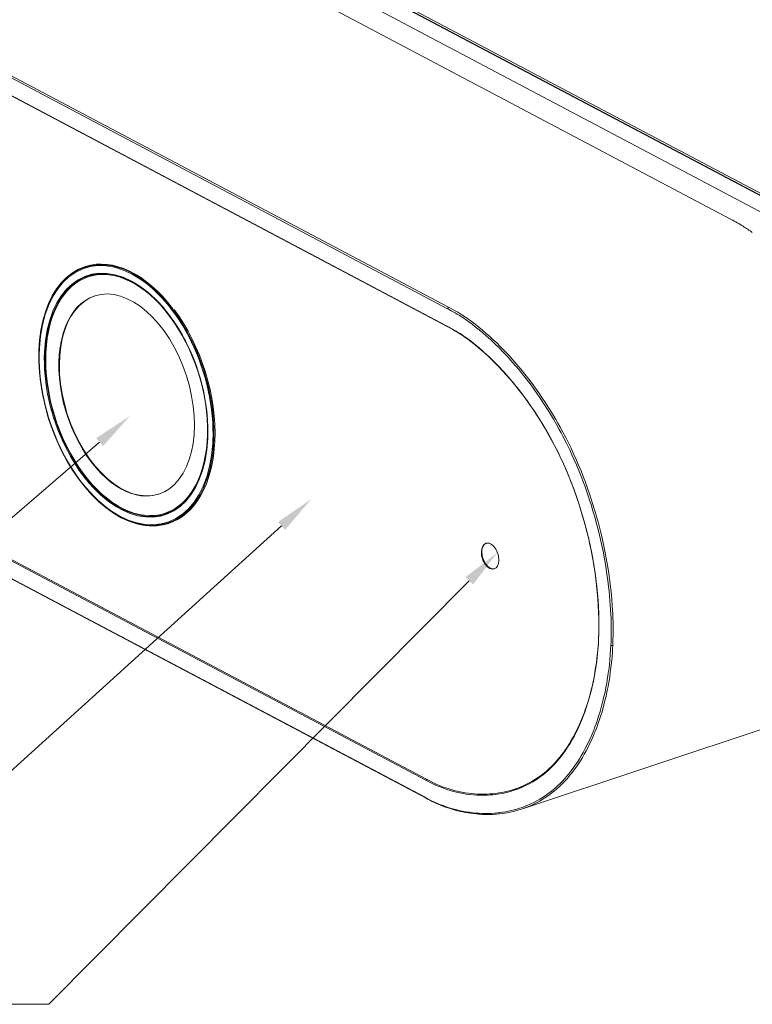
# Model space of a CAD drawing. Extents: x 0 to 841, y 0 to 594.
# Tile 50 of 88: x 475 to 529, y 416 to 489. Entities that reach past the tile are written whole.
import ezdxf

# ---------------------------------------------------------------- set-up
doc = ezdxf.new("R2010")
doc.units = 0

msp = doc.modelspace()

# ---------------------------------------------------------------- linework, layer by layer
at = {"color": 7, "lineweight": 13}
for p, q in [((478.778, 499.867), (527.474, 474.11)), ((532.89, 474.181), (484.197, 499.936)), ((532.971, 474.295), (484.278, 500.051)), ((529.991, 474.494), (483.892, 498.877)), ((457.66, 493.234), (506.363, 467.474)), ((457.74, 493.349), (506.443, 467.588)), ((506.305, 466.204), (457.601, 491.965)), ((506.34, 466.153), (457.636, 491.914)), ((456.062, 458.149), (504.765, 432.388)), ((456.102, 458.224), (504.806, 432.464)), ((504.706, 431.119), (456.003, 456.879)), ((504.779, 431.053), (456.075, 456.813)), ((532.849, 437.215), (511.883, 430.243))]:
    msp.add_line(p, q, dxfattribs=at)
at = {"color": 7, "lineweight": 25}
msp.add_line((532.719, 474.262), (484.038, 500.011), dxfattribs=at)
at = {"color": 7, "lineweight": 13, "ltscale": 0.016008}
msp.add_line((479.426, 470.558), (480.034, 470.758), dxfattribs=at)
at = {"color": 7, "lineweight": 13, "ltscale": 0.015338}
msp.add_line((480.26, 470.044), (479.676, 469.857), dxfattribs=at)
at = {"color": 7, "lineweight": 13, "ltscale": 0.003504}
msp.add_line((506.444, 467.588), (506.363, 467.474), dxfattribs=at)
at = {"color": 7, "lineweight": 13, "ltscale": 0.001008}
msp.add_line((506.34, 466.153), (506.378, 466.165), dxfattribs=at)
at = {"color": 7, "lineweight": 13, "ltscale": 0.006028}
msp.add_line((488.521, 457.838), (488.53, 458.079), dxfattribs=at)
at = {"color": 7, "lineweight": 13, "ltscale": 0.015409}
msp.add_line((485.908, 452.428), (485.321, 452.239), dxfattribs=at)
at = {"color": 7, "lineweight": 13, "ltscale": 0.00099672}
msp.add_line((483.284, 451.475), (483.246, 451.463), dxfattribs=at)
at = {"color": 7, "lineweight": 13, "ltscale": 0.016969}
msp.add_line((485.525, 451.524), (486.172, 451.727), dxfattribs=at)
at = {"color": 7, "lineweight": 13, "ltscale": 0.003534}
msp.add_line((518.668, 442.414), (518.527, 442.423), dxfattribs=at)
at = {"color": 7, "lineweight": 13, "ltscale": 7.56388e-05}
msp.add_line((518.668, 442.414), (518.665, 442.414), dxfattribs=at)
at = {"color": 7, "lineweight": 13, "ltscale": 0.003017}
msp.add_line((504.765, 432.388), (504.88, 432.425), dxfattribs=at)
at = {"color": 7, "lineweight": 13, "ltscale": 0.01994}
msp.add_line((512.041, 431.941), (511.282, 431.698), dxfattribs=at)
at = {"color": 7, "lineweight": 13, "ltscale": 0.004276}
msp.add_line((512.041, 431.941), (512.204, 431.996), dxfattribs=at)
at = {"color": 7, "lineweight": 13, "ltscale": 0.002447}
msp.add_line((504.779, 431.053), (504.706, 431.119), dxfattribs=at)
at = {"color": 7, "lineweight": 13}
for points in [[(479.426, 470.558), (479.345, 470.531), (479.211, 470.48), (479.102, 470.435), (478.995, 470.386), (478.89, 470.334), (478.76, 470.264), (478.683, 470.22), (478.606, 470.173), (478.531, 470.125), (478.457, 470.075), (478.384, 470.023), (478.312, 469.97), (478.193, 469.876), (478.098, 469.796), (478.005, 469.713), (477.914, 469.627), (477.811, 469.523), (477.696, 469.4), (477.595, 469.283), (477.506, 469.174), (477.42, 469.062), (477.335, 468.946), (477.225, 468.783), (477.157, 468.678), (477.091, 468.57), (477.027, 468.459), (476.971, 468.359), (476.917, 468.258), (476.865, 468.154), (476.813, 468.049), (476.761, 467.935), (476.709, 467.819), (476.66, 467.701), (476.612, 467.582), (476.565, 467.46), (476.521, 467.337), (476.478, 467.212), (476.437, 467.085)], [(488.53, 458.079), (488.534, 458.333), (488.532, 458.595), (488.525, 458.859), (488.512, 459.125), (488.493, 459.409), (488.466, 459.711), (488.432, 460.015), (488.391, 460.319), (488.343, 460.625), (488.289, 460.93), (488.228, 461.236), (488.16, 461.542), (488.086, 461.848), (488.005, 462.152), (487.918, 462.455), (487.825, 462.756), (487.725, 463.056), (487.62, 463.353), (487.509, 463.648), (487.392, 463.939), (487.269, 464.227), (487.141, 464.512), (487.007, 464.792), (486.868, 465.069), (486.725, 465.34), (486.576, 465.607), (486.423, 465.868), (486.265, 466.124), (486.185, 466.25), (486.08, 466.409), (485.974, 466.565), (485.866, 466.719), (485.756, 466.869), (485.631, 467.036), (485.504, 467.199), (485.325, 467.419), (485.142, 467.632), (484.957, 467.838), (484.769, 468.035), (484.578, 468.225), (484.385, 468.406), (484.189, 468.579), (484.091, 468.662), (483.913, 468.806), (483.754, 468.927), (483.593, 469.044), (483.432, 469.154), (483.27, 469.259), (483.188, 469.309), (483.04, 469.396), (482.892, 469.478), (482.743, 469.555), (482.594, 469.627), (482.484, 469.677), (482.373, 469.724), (482.195, 469.793), (482.017, 469.855), (481.84, 469.91), (481.664, 469.956), (481.562, 469.98), (481.396, 470.012), (481.232, 470.038), (481.068, 470.057), (480.906, 470.068), (480.768, 470.073), (480.637, 470.072), (480.508, 470.067), (480.379, 470.058), (480.251, 470.043), (480.129, 470.025), (480.007, 470.002), (479.925, 469.984), (479.842, 469.964), (479.761, 469.942), (479.68, 469.917)], [(506.362, 467.475), (506.509, 467.399), (506.656, 467.321), (506.951, 467.154), (507.098, 467.066), (507.235, 466.982), (507.507, 466.807), (507.794, 466.612), (507.971, 466.485), (508.207, 466.31), (508.442, 466.129), (508.721, 465.905), (509.001, 465.672), (509.282, 465.428), (509.56, 465.177), (509.738, 465.011), (509.916, 464.841), (510.211, 464.549), (510.509, 464.245), (510.803, 463.933), (510.979, 463.742), (511.212, 463.48), (511.452, 463.203), (511.693, 462.916), (511.928, 462.628), (512.129, 462.375), (512.322, 462.126), (512.512, 461.875), (512.699, 461.622), (512.987, 461.219), (513.269, 460.812), (513.543, 460.398), (513.81, 459.982), (514.036, 459.615), (514.257, 459.244), (514.476, 458.864), (514.691, 458.479), (514.825, 458.231), (514.958, 457.98), (515.216, 457.474), (515.465, 456.961), (515.629, 456.609), (515.777, 456.282), (515.96, 455.864), (516.145, 455.422), (516.294, 455.05), (516.442, 454.666), (516.582, 454.29), (516.713, 453.92), (516.842, 453.546), (516.969, 453.16), (517.053, 452.897), (517.193, 452.442), (517.324, 451.992), (517.466, 451.47), (517.548, 451.154), (517.654, 450.725), (517.755, 450.293), (517.851, 449.86), (517.942, 449.423), (518.051, 448.855), (518.149, 448.287), (518.236, 447.721), (518.3, 447.262), (518.356, 446.808), (518.396, 446.446), (518.429, 446.101), (518.459, 445.756), (518.485, 445.415), (518.507, 445.074), (518.524, 444.741), (518.537, 444.419), (518.549, 443.98), (518.553, 443.554), (518.55, 443.126), (518.539, 442.703), (518.527, 442.423)], [(507.37, 467.068), (507.147, 467.202), (506.999, 467.286), (506.901, 467.341), (506.708, 467.446), (506.442, 467.59)], [(517.618, 442.905), (517.635, 443.37), (517.642, 443.84), (517.639, 444.316), (517.626, 444.795), (517.604, 445.294), (517.572, 445.797), (517.53, 446.303), (517.478, 446.811), (517.417, 447.328), (517.346, 447.846), (517.265, 448.365), (517.175, 448.885), (517.076, 449.406), (516.967, 449.927), (516.85, 450.447), (516.723, 450.965), (516.587, 451.483), (516.443, 451.999), (516.294, 452.495), (516.138, 452.988), (515.973, 453.479), (515.8, 453.966), (515.619, 454.449), (515.43, 454.928), (515.233, 455.402), (515.028, 455.87), (514.815, 456.334), (514.594, 456.792), (514.365, 457.245), (514.129, 457.692), (513.886, 458.133), (513.636, 458.566), (513.38, 458.992), (513.119, 459.41), (512.84, 459.837), (512.556, 460.255), (512.266, 460.665), (511.971, 461.065), (511.67, 461.457), (511.364, 461.838), (511.054, 462.21), (510.74, 462.572), (510.582, 462.748), (510.422, 462.923), (510.261, 463.094), (510.1, 463.263), (509.937, 463.429), (509.773, 463.592), (509.608, 463.753), (509.443, 463.911), (509.273, 464.069), (509.103, 464.224), (508.931, 464.376), (508.759, 464.526), (508.468, 464.771), (508.178, 465.005), (508.028, 465.12), (507.877, 465.233), (507.735, 465.337), (507.592, 465.437), (507.458, 465.527), (507.324, 465.615), (507.173, 465.71), (507.022, 465.802), (506.844, 465.907), (506.665, 466.008), (506.486, 466.107), (506.305, 466.204)], [(506.34, 466.153), (506.55, 466.04), (506.76, 465.924), (506.954, 465.812), (507.147, 465.696), (507.346, 465.572), (507.544, 465.442), (507.691, 465.341), (507.837, 465.236), (507.985, 465.127), (508.132, 465.015), (508.424, 464.783), (508.714, 464.541), (508.943, 464.343), (509.172, 464.139), (509.4, 463.93), (509.564, 463.774), (509.729, 463.616), (509.892, 463.455), (510.054, 463.291), (510.214, 463.125), (510.373, 462.957), (510.535, 462.782), (510.695, 462.605), (511.01, 462.246), (511.32, 461.877), (511.627, 461.496), (511.93, 461.105), (512.227, 460.705), (512.519, 460.296), (512.796, 459.891), (513.068, 459.477), (513.335, 459.055), (513.595, 458.626), (513.848, 458.189), (514.095, 457.745), (514.335, 457.295), (514.567, 456.839), (514.786, 456.389), (514.996, 455.933), (515.2, 455.472), (515.395, 455.006), (515.583, 454.536), (515.763, 454.061), (515.942, 453.562), (516.112, 453.06), (516.273, 452.555), (516.426, 452.046), (516.57, 451.536), (516.706, 451.023), (516.832, 450.51), (516.949, 449.995), (517.058, 449.479), (517.157, 448.964), (517.248, 448.449), (517.329, 447.934), (517.401, 447.418), (517.464, 446.903), (517.517, 446.391), (517.56, 445.88), (517.593, 445.382), (517.617, 444.886), (517.63, 444.406), (517.634, 443.93), (517.631, 443.598), (517.624, 443.268), (517.611, 442.941)], [(518.668, 442.414), (518.682, 442.818), (518.69, 443.211), (518.691, 443.32), (518.691, 443.732), (518.685, 444.17), (518.677, 444.454), (518.665, 444.746), (518.65, 445.047), (518.631, 445.357), (518.593, 445.867), (518.544, 446.397), (518.482, 446.948), (518.447, 447.232), (518.408, 447.523), (518.366, 447.809), (518.322, 448.103), (518.256, 448.504), (518.184, 448.91), (518.107, 449.319), (518.007, 449.81), (517.897, 450.311), (517.779, 450.815), (517.652, 451.319), (517.573, 451.614), (517.492, 451.911), (517.407, 452.21), (517.318, 452.51), (517.196, 452.91), (517.069, 453.307), (516.937, 453.703), (516.788, 454.131), (516.633, 454.556), (516.473, 454.98), (516.306, 455.401), (516.129, 455.83), (515.946, 456.253), (515.758, 456.672), (515.562, 457.09), (515.368, 457.487), (515.168, 457.883), (514.962, 458.274), (514.751, 458.661), (514.59, 458.948), (514.425, 459.234), (514.175, 459.656), (513.922, 460.066), (513.666, 460.467), (513.402, 460.866), (513.167, 461.21), (512.923, 461.555), (512.672, 461.899), (512.416, 462.239), (512.128, 462.607), (511.835, 462.97), (511.536, 463.325), (511.232, 463.672), (510.924, 464.012), (510.612, 464.343), (510.296, 464.665), (510.037, 464.92), (509.777, 465.167), (509.517, 465.406), (509.258, 465.636), (508.98, 465.875), (508.701, 466.105), (508.421, 466.327), (508.139, 466.541)], [(485.525, 451.524), (485.404, 451.488), (485.282, 451.457), (485.159, 451.43), (485.034, 451.406), (484.9, 451.386), (484.812, 451.376), (484.724, 451.367), (484.635, 451.361), (484.546, 451.356), (484.456, 451.354), (484.366, 451.354), (484.276, 451.355), (484.186, 451.359), (484.079, 451.366), (483.972, 451.375), (483.865, 451.387), (483.758, 451.402), (483.65, 451.42), (483.541, 451.441), (483.433, 451.464), (483.324, 451.49), (483.214, 451.519), (483.104, 451.551), (482.993, 451.585), (482.883, 451.622), (482.772, 451.662), (482.662, 451.705), (482.551, 451.75), (482.44, 451.798), (482.253, 451.885), (482.054, 451.986), (481.855, 452.096), (481.657, 452.214), (481.558, 452.276), (481.422, 452.365), (481.286, 452.459), (481.151, 452.556), (481.016, 452.657), (480.855, 452.783), (480.695, 452.915), (480.589, 453.006), (480.483, 453.099), (480.379, 453.194), (480.275, 453.291), (480.171, 453.391), (480.068, 453.493), (479.966, 453.597), (479.865, 453.703), (479.764, 453.812), (479.664, 453.922), (479.467, 454.149), (479.273, 454.384), (479.083, 454.626), (478.953, 454.8), (478.802, 455.009), (478.653, 455.224), (478.508, 455.443), (478.365, 455.667), (478.197, 455.943), (478.033, 456.225), (477.875, 456.513), (477.722, 456.805), (477.575, 457.103), (477.433, 457.405), (477.297, 457.712), (477.167, 458.022), (477.043, 458.336), (476.926, 458.653), (476.814, 458.972), (476.71, 459.294), (476.612, 459.618), (476.52, 459.944), (476.436, 460.271), (476.358, 460.598), (476.288, 460.927), (476.224, 461.255), (476.168, 461.583), (476.119, 461.911), (476.077, 462.237), (476.043, 462.562), (476.016, 462.886), (475.997, 463.207), (475.988, 463.426), (475.982, 463.643), (475.98, 463.858), (475.982, 464.073), (475.986, 464.269), (475.994, 464.465)], [(488.521, 457.838), (488.505, 457.554), (488.481, 457.274), (488.451, 456.999), (488.413, 456.728), (488.369, 456.462), (488.319, 456.201), (488.261, 455.946), (488.23, 455.82), (488.164, 455.578), (488.101, 455.371), (488.041, 455.193), (487.978, 455.018), (487.911, 454.848), (487.84, 454.68), (487.765, 454.515), (487.687, 454.355), (487.604, 454.199), (487.511, 454.035), (487.404, 453.862), (487.293, 453.697), (487.236, 453.617), (487.178, 453.538), (487.118, 453.462), (487.057, 453.387), (486.95, 453.262), (486.829, 453.132), (486.704, 453.008), (486.576, 452.892), (486.444, 452.782), (486.362, 452.719), (486.249, 452.637), (486.134, 452.561), (486.016, 452.489), (485.897, 452.423), (485.801, 452.373), (485.704, 452.327), (485.619, 452.29), (485.533, 452.255), (485.446, 452.223), (485.359, 452.193)], [(480.489, 457.546), (455.728, 436.214), (430.793, 436.214)], [(494.025, 451.307), (465.017, 425.043), (445.135, 425.043)], [(507.991, 447.223), (476.715, 415.72), (442.85, 415.72)], [(511.263, 431.618), (511.488, 431.695), (511.6, 431.736), (511.711, 431.779), (511.822, 431.824), (511.932, 431.87), (512.136, 431.963), (512.337, 432.062), (512.535, 432.168), (512.731, 432.281), (512.924, 432.4), (513.113, 432.526), (513.299, 432.659), (513.483, 432.799), (513.662, 432.946), (513.839, 433.099), (514.012, 433.259), (514.181, 433.426), (514.347, 433.6), (514.509, 433.781), (514.659, 433.957), (514.806, 434.14), (514.949, 434.328), (515.089, 434.521), (515.226, 434.72), (515.359, 434.924), (515.438, 435.049), (515.515, 435.176), (515.665, 435.434), (515.811, 435.7), (515.951, 435.972), (516.086, 436.251), (516.219, 436.544), (516.346, 436.843), (516.468, 437.149), (516.585, 437.461), (516.695, 437.779), (516.8, 438.102), (516.899, 438.432), (516.993, 438.767), (517.08, 439.108), (517.161, 439.453), (517.224, 439.744), (517.283, 440.037), (517.337, 440.334), (517.387, 440.629), (517.432, 440.926), (517.473, 441.227), (517.508, 441.52), (517.54, 441.816), (517.567, 442.114), (517.596, 442.507), (517.618, 442.905)], [(517.611, 442.941), (517.594, 442.632), (517.574, 442.327), (517.549, 442.024), (517.519, 441.723), (517.485, 441.425), (517.447, 441.13), (517.395, 440.768), (517.336, 440.411), (517.272, 440.058), (517.201, 439.71), (517.124, 439.367), (517.041, 439.024), (516.951, 438.686), (516.856, 438.353), (516.754, 438.027), (516.647, 437.706), (516.535, 437.391), (516.416, 437.082), (516.292, 436.78), (516.163, 436.484), (516.028, 436.194), (515.891, 435.919), (515.749, 435.651), (515.602, 435.389), (515.526, 435.26), (515.449, 435.132), (515.372, 435.008), (515.294, 434.886), (515.159, 434.686), (515.021, 434.49), (514.88, 434.3), (514.735, 434.116), (514.587, 433.937), (514.436, 433.764), (514.272, 433.587), (514.105, 433.416), (513.934, 433.253), (513.759, 433.096), (513.581, 432.946), (513.399, 432.803), (513.215, 432.666), (513.027, 432.537), (512.836, 432.414), (512.642, 432.298), (512.445, 432.189), (512.245, 432.087), (512.042, 431.991), (511.837, 431.902), (511.653, 431.829), (511.468, 431.76), (511.281, 431.698)], [(518.527, 442.423), (518.509, 442.08), (518.484, 441.726), (518.453, 441.362), (518.415, 440.987), (518.365, 440.581), (518.337, 440.373), (518.307, 440.165), (518.262, 439.883), (518.214, 439.597), (518.16, 439.309), (518.115, 439.081), (518.066, 438.851), (518.015, 438.622), (517.962, 438.396), (517.888, 438.1), (517.808, 437.805), (517.722, 437.505), (517.616, 437.16), (517.56, 436.987), (517.502, 436.814), (517.421, 436.583), (517.336, 436.352), (517.247, 436.123), (517.126, 435.825), (516.999, 435.531), (516.867, 435.244), (516.731, 434.963), (516.601, 434.71), (516.467, 434.462), (516.327, 434.218), (516.183, 433.978), (516.033, 433.743), (515.879, 433.513), (515.721, 433.29), (515.559, 433.074), (515.405, 432.879), (515.248, 432.69), (515.087, 432.506), (514.922, 432.328), (514.756, 432.159), (514.586, 431.995), (514.412, 431.837), (514.236, 431.686), (514.043, 431.53), (513.846, 431.382), (513.645, 431.24), (513.441, 431.106), (513.233, 430.978), (513.021, 430.857), (512.804, 430.743), (512.694, 430.688), (512.583, 430.635), (512.471, 430.584), (512.358, 430.534), (512.15, 430.449), (511.942, 430.371), (511.737, 430.301), (511.533, 430.237), (511.33, 430.181), (511.12, 430.128), (510.902, 430.08), (510.686, 430.039), (510.474, 430.005), (510.274, 429.978), (510.073, 429.956), (509.858, 429.938), (509.606, 429.924), (509.347, 429.917), (509.132, 429.917), (508.917, 429.923), (508.702, 429.934), (508.487, 429.95), (508.272, 429.972), (508.138, 429.988), (508.004, 430.006), (507.869, 430.026), (507.735, 430.048), (507.467, 430.098), (507.225, 430.151), (506.983, 430.209), (506.744, 430.274), (506.507, 430.345), (506.273, 430.422), (506.041, 430.504), (505.807, 430.594), (505.579, 430.688), (505.356, 430.788), (505.136, 430.892), (504.919, 431.002), (504.705, 431.117)], [(518.665, 442.414), (518.663, 442.413), (518.662, 442.411), (518.662, 442.408), (518.664, 442.403), (518.667, 442.382), (518.665, 442.374), (518.664, 442.359), (518.664, 442.345), (518.659, 442.246), (518.653, 442.131), (518.64, 441.935), (518.611, 441.554), (518.574, 441.154), (518.532, 440.773), (518.481, 440.377), (518.437, 440.076), (518.388, 439.772), (518.353, 439.569), (518.316, 439.364), (518.276, 439.16), (518.234, 438.955), (518.165, 438.638), (518.089, 438.319), (518.007, 437.996), (517.918, 437.671), (517.844, 437.416), (517.764, 437.157), (517.68, 436.899), (517.591, 436.639), (517.496, 436.377), (517.396, 436.117), (517.317, 435.919), (517.235, 435.722), (517.107, 435.43), (516.973, 435.141), (516.833, 434.856), (516.686, 434.574), (516.549, 434.326), (516.407, 434.082), (516.261, 433.843), (516.11, 433.611), (515.959, 433.388), (515.803, 433.172), (515.644, 432.962), (515.481, 432.759), (515.363, 432.618), (515.242, 432.481), (515.122, 432.348), (515.001, 432.222), (514.844, 432.063), (514.684, 431.91), (514.518, 431.76), (514.343, 431.611), (514.166, 431.469), (513.989, 431.335), (513.806, 431.205), (513.618, 431.079), (513.426, 430.958), (513.23, 430.843), (513.033, 430.735), (512.843, 430.638), (512.655, 430.548), (512.464, 430.464), (512.272, 430.385), (512.078, 430.311), (511.883, 430.243)], [(504.765, 432.388), (505.029, 432.252), (505.292, 432.124), (505.556, 432.004), (505.688, 431.947), (505.821, 431.892), (505.951, 431.841), (506.081, 431.792), (506.323, 431.706), (506.565, 431.629), (506.807, 431.56), (507.05, 431.499), (507.292, 431.446), (507.532, 431.401), (507.772, 431.363), (508.01, 431.332), (508.27, 431.306), (508.53, 431.288), (508.788, 431.277), (509.044, 431.274), (509.172, 431.276), (509.299, 431.279), (509.426, 431.285), (509.552, 431.293), (509.72, 431.306), (509.887, 431.323), (510.054, 431.344), (510.259, 431.376), (510.463, 431.413), (510.666, 431.456), (510.866, 431.504), (511.065, 431.558), (511.263, 431.618)], [(511.281, 431.698), (511.067, 431.633), (510.852, 431.575), (510.634, 431.524), (510.414, 431.479), (510.193, 431.442), (509.969, 431.411), (509.744, 431.386), (509.518, 431.369), (509.289, 431.358), (509.062, 431.354), (508.834, 431.356), (508.605, 431.365), (508.375, 431.38), (508.144, 431.4), (507.912, 431.427), (507.677, 431.461), (507.44, 431.502), (507.203, 431.551), (506.964, 431.607), (506.725, 431.67), (506.486, 431.742), (506.247, 431.822), (506.008, 431.91), (505.769, 432.007), (505.528, 432.11), (505.288, 432.221), (505.047, 432.339), (504.806, 432.464)], [(511.883, 430.243), (511.674, 430.177), (511.463, 430.117), (511.25, 430.063), (511.035, 430.015), (510.817, 429.972), (510.632, 429.941), (510.45, 429.915), (510.268, 429.893), (510.138, 429.879), (510.011, 429.869), (509.88, 429.859), (509.751, 429.852), (509.498, 429.844), (509.24, 429.844), (509.107, 429.847), (508.971, 429.852), (508.832, 429.859), (508.691, 429.869), (508.497, 429.886), (508.304, 429.907), (508.109, 429.932), (507.913, 429.962), (507.718, 429.996), (507.524, 430.034), (507.332, 430.075), (507.142, 430.121), (506.953, 430.169), (506.767, 430.221), (506.583, 430.276), (506.401, 430.335)]]:
    msp.add_lwpolyline(points, dxfattribs=at)
for centre, radius, start, end in [((522.318, 463.987), 11.363, 57.82776, 63.00786), ((521.172, 462.246), 13.447, 54.13744, 57.64515), ((499.967, 455.437), 13.787, 53.64956, 57.52799), ((509.737, 439.989), 10.22, 240.97266, 246.59111), ((509.328, 439.119), 9.259, 246.77582, 251.57028)]:
    msp.add_arc(centre, radius, start, end, dxfattribs=at)
for centre, major_axis, ratio, start_param, end_param in [((482.46, 461.036), (3.034, -9.47), 0.603198, 1.01807, 7.282673), ((482.46, 461.036), (-2.855, 8.91), 0.603198, 4.159663, 10.442848), ((482.498, 461.048), (-3.049, 9.517), 0.603198, 3.13762, 6.287139), ((482.498, 461.048), (-3.067, 9.571), 0.603198, 5.238984, 6.283175), ((482.498, 461.048), (-3.067, 9.571), 0.603198, 6.283175, 9.051143), ((483.258, 461.292), (3.067, -9.571), 0.603198, 3.207417, 3.246288), ((482.498, 461.048), (2.822, -8.809), 0.603198, 6.283175, 9.424768), ((482.498, 461.048), (2.84, -8.862), 0.603198, 3.13762, 6.287139), ((482.498, 461.048), (2.822, -8.809), 0.603198, 3.141583, 4.159663), ((483.395, 461.336), (-2.838, 8.857), 0.603198, 0.080226, 0.103747), ((482.498, 461.048), (-2.365, 7.38), 0.603198, 3.14161, 6.283202), ((482.536, 461.061), (2.365, -7.38), 0.603198, 3.146143, 6.279236), ((482.498, 461.048), (-2.365, 7.38), 0.603198, 0.000017, 2.588867), ((482.536, 461.061), (-3.067, 9.571), 0.603198, 4.159663, 5.231715), ((482.515, 461.027), (3.077, -9.534), 0.604692, 3.846206, 4.157879), ((482.498, 461.048), (2.822, -8.809), 0.603198, 4.159663, 6.283175), ((482.536, 461.061), (-3.067, 9.571), 0.603198, 3.141671, 4.159663), ((482.46, 461.036), (-3.034, 9.47), 0.603198, 4.141081, 4.159663), ((482.498, 461.048), (-2.365, 7.38), 0.603198, 2.588867, 3.14161), ((483.395, 461.336), (-2.838, 8.857), 0.603198, 3.037851, 3.061365), ((482.536, 461.061), (-3.067, 9.571), 0.603198, 2.767958, 3.141671), ((483.258, 461.292), (3.067, -9.571), 0.603198, 6.178496, 6.220649), ((509.54, 449.068), (-0.305, 0.952), 0.603198, 6.283065, 9.424658), ((509.578, 449.08), (0.305, -0.952), 0.603198, 3.174828, 4.159663), ((509.54, 449.068), (-0.305, 0.952), 0.603198, 4.159663, 6.283065), ((509.578, 449.08), (0.305, -0.952), 0.603198, 4.159663, 6.250526), ((509.54, 449.068), (-0.305, 0.952), 0.603198, 3.141473, 4.159663)]:
    msp.add_ellipse(centre, major_axis=major_axis, ratio=ratio, start_param=start_param, end_param=end_param, dxfattribs=at)
for points in [[(480.744, 457.25), (482.742, 459.488), (480.233, 457.843)], [(494.288, 451.017), (496.23, 453.303), (493.762, 451.597)], [(508.269, 446.947), (510.086, 449.334), (507.713, 447.499)]]:
    msp.add_solid(points, dxfattribs=at)

doc.saveas('drawing.dxf')
